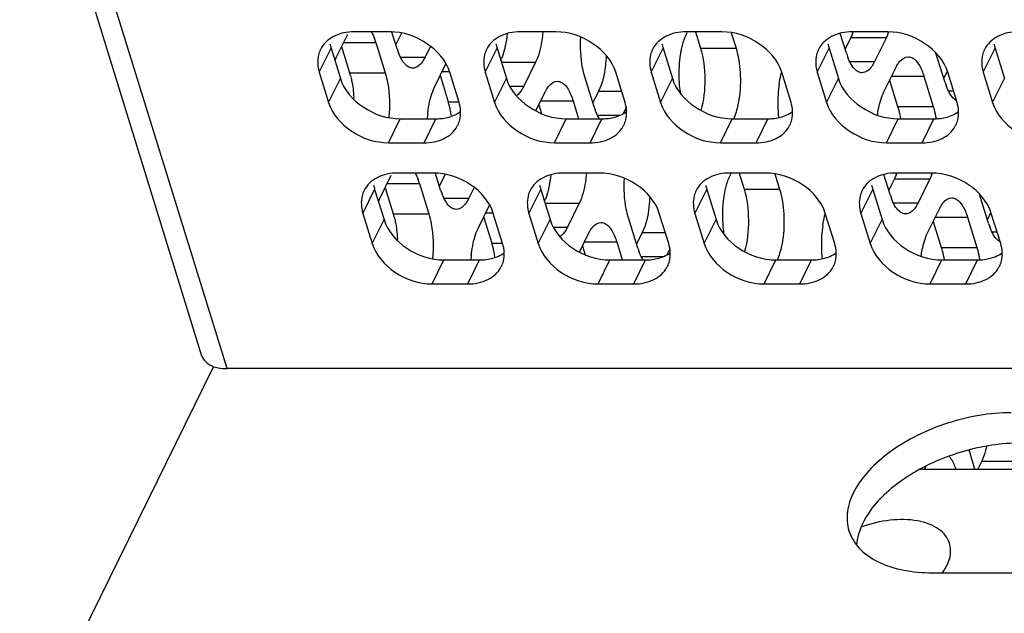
# Model space of a CAD drawing. Header units: millimetres. Extents: x 0 to 420, y 0 to 297.
# Tile 17 of 180: x 154.3 to 165.78, y 41.64 to 48.56. Entities that reach past the tile are written whole.
import ezdxf

# ---------------------------------------------------------------- set-up
doc = ezdxf.new("R2010")
doc.units = ezdxf.units.MM
doc.header["$LTSCALE"] = 23.1
doc.layers.get('0').update_dxf_attribs({"linetype": 'CONTINUOUS'})
doc.layers.add('ASSI', color=7, linetype='CONTINUOUS')

msp = doc.modelspace()

# ---------------------------------------------------------------- linework, layer by layer
at = {"color": 9, "linetype": 'CONTINUOUS'}
msp.add_line((156.719512, 44.489089), (148.753109, 70.268378), dxfattribs=at)
at = {"color": 7, "linetype": 'CONTINUOUS'}
for p, q in [((156.56077, 44.514627), (154.373886, 40.058224)), ((194.97578, 44.489089), (156.719512, 44.489089))]:
    msp.add_line(p, q, dxfattribs=at)
msp.add_open_spline([(156.426771, 44.636185), (156.437366, 44.601769), (156.492922, 44.534326), (156.571969, 44.507665), (156.615866, 44.498867)], degree=3, knots=[0, 0, 0, 0, 0.445773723, 1, 1, 1, 1], dxfattribs=at)
msp.add_open_spline([(156.615866, 44.498867), (156.649891, 44.492047), (156.68481, 44.489089), (156.719512, 44.489089)], degree=3, dxfattribs=at)
at = {"layer": 'ASSI', "color": 7, "linetype": 'CONTINUOUS'}
for p, q in [((156.426842, 44.635953), (148.460439, 70.415241)), ((158.699372, 48.217234), (158.636667, 48.420148)), ((157.987639, 48.107312), (158.124908, 48.387037)), ((158.615341, 48.413557), (158.200863, 48.413557)), ((158.750428, 48.399928), (158.684458, 48.265495)), ((160.549569, 48.413557), (160.135091, 48.413557)), ((162.483797, 48.413557), (162.069319, 48.413557)), ((162.075009, 48.393876), (162.081688, 48.407488)), ((162.17644, 48.413557), (162.234995, 48.224074)), ((162.593797, 48.40424), (162.649472, 48.224074)), ((163.935668, 48.164192), (163.863901, 48.396432)), ((163.986725, 48.346887), (163.920755, 48.212454)), ((164.418025, 48.413557), (164.003547, 48.413557)), ((164.401202, 48.346887), (164.263933, 48.067162)), ((157.930735, 48.223286), (158.039665, 47.870789)), ((158.053609, 48.241745), (158.147625, 47.937509)), ((158.453173, 48.290006), (158.562103, 47.937509)), ((159.089323, 48.245907), (159.027637, 48.120204)), ((159.864963, 48.223286), (159.973893, 47.870789)), ((161.799191, 48.223286), (161.908121, 47.870789)), ((163.733419, 48.223286), (163.842349, 47.870789)), ((165.667648, 48.223286), (165.776577, 47.870789)), ((165.084596, 47.824587), (164.975666, 48.177084)), ((159.136566, 47.767707), (159.273835, 48.047431)), ((160.313833, 48.060323), (160.176564, 47.780598)), ((164.372863, 47.714665), (164.510132, 47.99439)), ((157.793466, 47.943561), (157.902396, 47.591064)), ((159.2005, 47.908729), (159.296553, 47.597904)), ((159.422147, 47.591064), (159.313217, 47.943561)), ((159.727694, 47.943561), (159.836624, 47.591064)), ((160.997226, 47.538023), (160.888296, 47.89052)), ((161.356375, 47.591064), (161.247445, 47.943561)), ((161.661923, 47.943561), (161.770852, 47.591064)), ((163.290603, 47.591064), (163.181673, 47.943561)), ((163.596151, 47.943561), (163.70508, 47.591064)), ((164.438833, 47.849098), (164.532849, 47.544862)), ((164.838397, 47.89736), (164.947327, 47.544862)), ((165.106618, 47.948117), (165.069682, 47.872848)), ((165.224831, 47.591064), (165.115901, 47.943561)), ((165.530379, 47.943561), (165.639309, 47.591064)), ((160.316809, 47.491915), (160.422763, 47.707825)), ((161.048282, 47.720717), (160.982312, 47.586284)), ((160.351464, 47.562534), (160.382758, 47.461267)), ((160.751027, 47.610795), (160.815923, 47.400792)), ((161.369741, 47.531164), (161.334646, 47.459648)), ((158.737541, 47.400792), (159.152019, 47.400792)), ((160.67177, 47.400792), (161.086247, 47.400792)), ((162.605998, 47.400792), (163.020475, 47.400792)), ((164.540226, 47.400792), (164.954703, 47.400792)), ((158.600273, 47.121068), (159.01475, 47.121068)), ((160.534501, 47.121068), (160.948978, 47.121068)), ((162.468729, 47.121068), (162.883206, 47.121068)), ((164.402957, 47.121068), (164.817434, 47.121068)), ((158.495979, 46.462326), (158.633247, 46.74205)), ((159.12368, 46.768571), (158.709202, 46.768571)), ((159.207711, 46.572247), (159.145006, 46.775161)), ((159.258767, 46.754942), (159.192797, 46.620509)), ((161.057908, 46.768571), (160.643431, 46.768571)), ((162.992136, 46.768571), (162.577659, 46.768571)), ((162.583348, 46.74889), (162.590027, 46.762501)), ((162.684779, 46.768571), (162.743334, 46.579087)), ((163.102136, 46.759253), (163.157812, 46.579087)), ((164.444008, 46.519206), (164.37224, 46.751446)), ((164.495064, 46.7019), (164.429094, 46.567467)), ((164.926364, 46.768571), (164.511887, 46.768571)), ((164.909541, 46.7019), (164.772273, 46.422176)), ((158.561949, 46.596759), (158.655965, 46.292523)), ((158.961512, 46.64502), (159.070442, 46.292523)), ((159.597662, 46.60092), (159.535976, 46.475217)), ((158.439074, 46.578299), (158.548004, 46.225802)), ((160.373303, 46.578299), (160.482232, 46.225802)), ((162.307531, 46.578299), (162.416461, 46.225802)), ((164.241759, 46.578299), (164.350689, 46.225802)), ((165.592935, 46.1796), (165.484005, 46.532097)), ((159.644906, 46.12272), (159.782175, 46.402445)), ((160.822172, 46.415336), (160.684903, 46.135612)), ((164.881202, 46.069679), (165.018471, 46.349403)), ((158.301806, 46.298575), (158.410735, 45.946078)), ((159.70884, 46.263743), (159.804892, 45.952917)), ((159.930486, 45.946078), (159.821556, 46.298575)), ((160.236034, 46.298575), (160.344964, 45.946078)), ((161.505565, 45.893036), (161.396636, 46.245533)), ((161.864714, 45.946078), (161.755784, 46.298575)), ((162.170262, 46.298575), (162.279192, 45.946078)), ((163.798942, 45.946078), (163.690012, 46.298575)), ((164.10449, 46.298575), (164.21342, 45.946078)), ((165.346736, 46.252373), (165.455666, 45.899876)), ((165.614957, 46.30313), (165.578021, 46.227862)), ((165.73317, 45.946078), (165.624241, 46.298575)), ((164.947173, 46.204112), (165.041189, 45.899876)), ((160.825148, 45.846928), (160.931102, 46.062839)), ((161.556622, 46.07573), (161.490652, 45.941297)), ((160.859803, 45.917548), (160.891097, 45.816281)), ((161.259367, 45.965809), (161.324263, 45.755806)), ((161.87808, 45.886177), (161.842985, 45.814661)), ((159.245881, 45.755806), (159.660358, 45.755806)), ((161.180109, 45.755806), (161.594586, 45.755806)), ((163.114337, 45.755806), (163.528814, 45.755806)), ((165.048565, 45.755806), (165.463042, 45.755806)), ((159.108612, 45.476081), (159.523089, 45.476081)), ((161.04284, 45.476081), (161.457317, 45.476081)), ((162.977068, 45.476081), (163.391546, 45.476081)), ((164.911296, 45.476081), (165.325774, 45.476081)), ((165.433521, 43.31714), (165.364361, 43.540941)), ((165.511743, 43.411927), (165.465228, 43.31714)), ((164.795455, 43.31714), (166.555658, 43.31714)), ((164.846034, 43.31714), (164.863474, 43.352679)), ((164.941137, 42.109537), (172.208308, 42.109537))]:
    msp.add_line(p, q, dxfattribs=at)
at = {"layer": 'ASSI', "color": 9, "linetype": 'CONTINUOUS'}
for p, q in [((163.986725, 48.346887), (164.401202, 48.346887)), ((157.793466, 47.943561), (157.930735, 48.223286)), ((158.077293, 48.290006), (158.453173, 48.290006)), ((159.727694, 47.943561), (159.864963, 48.223286)), ((161.661923, 47.943561), (161.799191, 48.223286)), ((162.234995, 48.224074), (162.649472, 48.224074)), ((163.596151, 47.943561), (163.733419, 48.223286)), ((165.530379, 47.943561), (165.667648, 48.223286)), ((158.737499, 48.120204), (159.027637, 48.120204)), ((159.915323, 48.060323), (160.313833, 48.060323)), ((163.973796, 48.067162), (164.263933, 48.067162)), ((157.902396, 47.591064), (158.039665, 47.870789)), ((158.147625, 47.937509), (158.562103, 47.937509)), ((159.22622, 47.950401), (159.313217, 47.950401)), ((159.836624, 47.591064), (159.973893, 47.870789)), ((161.770852, 47.591064), (161.908121, 47.870789)), ((163.70508, 47.591064), (163.842349, 47.870789)), ((164.462517, 47.89736), (164.838397, 47.89736)), ((165.639309, 47.591064), (165.776577, 47.870789)), ((160.01255, 47.780598), (160.176564, 47.780598)), ((165.122723, 47.727557), (165.182652, 47.727557)), ((161.048282, 47.720717), (161.316309, 47.720717)), ((159.296553, 47.597904), (159.422147, 47.597904)), ((160.375147, 47.610795), (160.751027, 47.610795)), ((164.532849, 47.544862), (164.947327, 47.544862)), ((158.600273, 47.121068), (158.737541, 47.400792)), ((159.01475, 47.121068), (159.152019, 47.400792)), ((160.534501, 47.121068), (160.67177, 47.400792)), ((160.948978, 47.121068), (161.086247, 47.400792)), ((161.035353, 47.440993), (161.297037, 47.440993)), ((162.468729, 47.121068), (162.605998, 47.400792)), ((162.883206, 47.121068), (163.020475, 47.400792)), ((164.402957, 47.121068), (164.540226, 47.400792)), ((164.817434, 47.121068), (164.954703, 47.400792)), ((164.495064, 46.7019), (164.909541, 46.7019)), ((158.585632, 46.64502), (158.961512, 46.64502)), ((162.743334, 46.579087), (163.157812, 46.579087)), ((158.301806, 46.298575), (158.439074, 46.578299)), ((159.245838, 46.475217), (159.535976, 46.475217)), ((160.236034, 46.298575), (160.373303, 46.578299)), ((162.170262, 46.298575), (162.307531, 46.578299)), ((164.10449, 46.298575), (164.241759, 46.578299)), ((160.423662, 46.415336), (160.822172, 46.415336)), ((164.482135, 46.422176), (164.772273, 46.422176)), ((158.655965, 46.292523), (159.070442, 46.292523)), ((159.734559, 46.305414), (159.821556, 46.305414)), ((164.970856, 46.252373), (165.346736, 46.252373)), ((158.410735, 45.946078), (158.548004, 46.225802)), ((160.344964, 45.946078), (160.482232, 46.225802)), ((160.520889, 46.135612), (160.684903, 46.135612)), ((162.279192, 45.946078), (162.416461, 46.225802)), ((164.21342, 45.946078), (164.350689, 46.225802)), ((161.556622, 46.07573), (161.824648, 46.07573)), ((165.631062, 46.08257), (165.690991, 46.08257)), ((159.804892, 45.952917), (159.930486, 45.952917)), ((160.883486, 45.965809), (161.259367, 45.965809)), ((165.041189, 45.899876), (165.455666, 45.899876)), ((161.543693, 45.796006), (161.805376, 45.796006)), ((159.108612, 45.476081), (159.245881, 45.755806)), ((159.523089, 45.476081), (159.660358, 45.755806)), ((161.04284, 45.476081), (161.180109, 45.755806)), ((161.457317, 45.476081), (161.594586, 45.755806)), ((162.977068, 45.476081), (163.114337, 45.755806)), ((163.391546, 45.476081), (163.528814, 45.755806)), ((164.911296, 45.476081), (165.048565, 45.755806)), ((165.325774, 45.476081), (165.463042, 45.755806)), ((165.511743, 43.411927), (165.92622, 43.411927))]:
    msp.add_line(p, q, dxfattribs=at)
at = {"layer": 'ASSI', "color": 7, "linetype": 'CONTINUOUS'}
for centre, radius, start, end in [((157.7257, 48.06605), 0.761166, 17.1112833, 20.923448), ((163.347465, 48.649085), 0.707351, 338.4492285, 340.4987014), ((163.762715, 48.64879), 0.706524, 338.4484532, 340.4585899), ((158.344562, 48.351518), 0.433239, 190.4027259, 197.2166786), ((159.426844, 48.44119), 0.761166, 197.1112833, 200.923448), ((160.27879, 48.351518), 0.433239, 190.4027259, 197.2166786), ((162.213018, 48.351518), 0.433239, 190.4027259, 197.2166786), ((164.147246, 48.351518), 0.433239, 190.4027259, 197.2166786), ((166.081474, 48.351518), 0.433239, 190.4027259, 197.2166786), ((158.486108, 47.863244), 0.555014, 153.9119912, 157.0404484), ((159.337766, 48.331812), 0.623831, 336.2938471, 338.4521039), ((164.663141, 48.388149), 0.761166, 197.1112833, 200.923448), ((157.290352, 47.673023), 0.897146, 14.8902639, 17.1460739), ((164.529042, 47.594416), 1.393141, 171.3223829, 176.3044086), ((165.812068, 48.048543), 0.761166, 197.1112833, 200.923448), ((156.688552, 47.565523), 1.509683, 2.3072866, 3.2957584), ((164.639683, 47.584199), 1.504213, 176.18769, 186.4933464), ((158.409945, 47.324878), 0.927694, 13.7746992, 17.1159495), ((158.240957, 47.283038), 1.101784, 10.8907912, 13.7954917), ((161.724699, 47.761979), 0.761166, 197.1112833, 200.923448), ((160.492445, 47.30345), 1.444091, 173.8275331, 176.1332911), ((158.101093, 47.255893), 1.244258, 8.0526092, 10.9013607), ((159.129275, 47.463613), 0.310655, 331.3795593, 333.8282087), ((161.063503, 47.463613), 0.310655, 331.3795593, 333.8282087), ((162.997732, 47.463613), 0.310655, 331.3795593, 333.8282087), ((164.93196, 47.463613), 0.310655, 331.3795593, 333.8282087), ((163.855804, 47.004098), 0.707351, 338.4492285, 340.4987014), ((164.271054, 47.003803), 0.706524, 338.4484532, 340.4585899), ((158.852901, 46.706532), 0.433239, 190.4027259, 197.2166786), ((158.23404, 46.421063), 0.761166, 17.1112833, 20.923448), ((160.787129, 46.706532), 0.433239, 190.4027259, 197.2166786), ((162.721357, 46.706532), 0.433239, 190.4027259, 197.2166786), ((164.655585, 46.706532), 0.433239, 190.4027259, 197.2166786), ((159.935184, 46.796204), 0.761166, 197.1112833, 200.923448), ((165.17148, 46.743163), 0.761166, 197.1112833, 200.923448), ((158.994448, 46.218257), 0.555014, 153.9119912, 157.0404484), ((159.846105, 46.686826), 0.623831, 336.2938471, 338.4521039), ((157.798691, 46.028036), 0.897146, 14.8902639, 17.1460739), ((165.037381, 45.949429), 1.393141, 171.3223829, 176.3044086), ((166.320408, 46.403557), 0.761166, 197.1112833, 200.923448), ((157.196892, 45.920536), 1.509683, 2.3072866, 3.2957584), ((165.148022, 45.939212), 1.504213, 176.18769, 186.4933464), ((158.918285, 45.679891), 0.927694, 13.7746992, 17.1159495), ((158.749297, 45.638051), 1.101784, 10.8907912, 13.7954917), ((162.233038, 46.116993), 0.761166, 197.1112833, 200.923448), ((161.000784, 45.658464), 1.444091, 173.8275331, 176.1332911), ((158.609432, 45.610907), 1.244258, 8.0526092, 10.9013607), ((159.637615, 45.818626), 0.310655, 331.3795593, 333.8282087), ((161.571843, 45.818626), 0.310655, 331.3795593, 333.8282087), ((163.506071, 45.818626), 0.310655, 331.3795593, 333.8282087), ((165.440299, 45.818626), 0.310655, 331.3795593, 333.8282087)]:
    msp.add_arc(centre, radius, start, end, dxfattribs=at)
for points, knots in [([(158.200863, 48.413557), (158.11831, 48.413557), (157.960146, 48.385712), (157.839004, 48.272069), (157.807532, 48.208031)], [0, 0, 0, 0, 0.536386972, 1, 1, 1, 1]), ([(159.313217, 47.943561), (159.271412, 48.078843), (159.061045, 48.317015), (158.766889, 48.413557), (158.615341, 48.413557)], [0, 0, 0, 0, 0.483020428, 1, 1, 1, 1]), ([(160.135091, 48.413557), (160.052538, 48.413557), (159.894374, 48.385712), (159.773232, 48.272069), (159.74176, 48.208031)], [0, 0, 0, 0, 0.536386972, 1, 1, 1, 1]), ([(160.39776, 48.413419), (160.395146, 48.379567), (160.381423, 48.259261), (160.352321, 48.138753), (160.313833, 48.060323)], [0, 0, 0, 0, 0.279862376, 1, 1, 1, 1]), ([(161.247445, 47.943561), (161.20564, 48.078843), (160.995273, 48.317015), (160.701117, 48.413557), (160.549569, 48.413557)], [0, 0, 0, 0, 0.483020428, 1, 1, 1, 1]), ([(160.888296, 47.89052), (160.877814, 47.924442), (160.841287, 48.075569), (160.833293, 48.232894), (160.840263, 48.35244)], [0, 0, 0, 0, 0.228689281, 1, 1, 1, 1]), ([(162.069319, 48.413557), (161.986766, 48.413557), (161.828602, 48.385712), (161.70746, 48.272069), (161.675988, 48.208031)], [0, 0, 0, 0, 0.536386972, 1, 1, 1, 1]), ([(162.013163, 48.201751), (162.016848, 48.219862), (162.031912, 48.285487), (162.053471, 48.349988), (162.075009, 48.393876)], [0, 0, 0, 0, 0.274333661, 1, 1, 1, 1]), ([(163.181673, 47.943561), (163.139868, 48.078843), (162.929501, 48.317015), (162.635345, 48.413557), (162.483797, 48.413557)], [0, 0, 0, 0, 0.483020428, 1, 1, 1, 1]), ([(164.003547, 48.413557), (163.920994, 48.413557), (163.76283, 48.385712), (163.641688, 48.272069), (163.610216, 48.208031)], [0, 0, 0, 0, 0.536386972, 1, 1, 1, 1]), ([(165.115901, 47.943561), (165.074096, 48.078843), (164.863729, 48.317015), (164.569573, 48.413557), (164.418025, 48.413557)], [0, 0, 0, 0, 0.483020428, 1, 1, 1, 1]), ([(165.937776, 48.413557), (165.855222, 48.413557), (165.697058, 48.385712), (165.575916, 48.272069), (165.544445, 48.208031)], [0, 0, 0, 0, 0.536386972, 1, 1, 1, 1]), ([(157.807532, 48.208031), (157.79801, 48.188656), (157.766692, 48.104165), (157.773402, 48.008491), (157.793466, 47.943561)], [0, 0, 0, 0, 0.241085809, 1, 1, 1, 1]), ([(159.74176, 48.208031), (159.732238, 48.188656), (159.70092, 48.104165), (159.70763, 48.008491), (159.727694, 47.943561)], [0, 0, 0, 0, 0.241085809, 1, 1, 1, 1]), ([(159.961201, 48.252448), (159.958439, 48.238874), (159.947143, 48.188133), (159.932019, 48.138159), (159.917997, 48.102692)], [0, 0, 0, 0, 0.266444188, 1, 1, 1, 1]), ([(161.675988, 48.208031), (161.666466, 48.188656), (161.635148, 48.104165), (161.641858, 48.008491), (161.661923, 47.943561)], [0, 0, 0, 0, 0.241085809, 1, 1, 1, 1]), ([(162.234995, 48.224074), (162.270852, 48.108041), (162.298574, 47.86187), (162.274328, 47.61562), (162.240715, 47.497462)], [0, 0, 0, 0, 0.49713504, 1, 1, 1, 1]), ([(162.649472, 48.224074), (162.677906, 48.132063), (162.707208, 47.932864), (162.699414, 47.732489), (162.683775, 47.630777)], [0, 0, 0, 0, 0.483425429, 1, 1, 1, 1]), ([(163.610216, 48.208031), (163.600694, 48.188656), (163.569376, 48.104165), (163.576086, 48.008491), (163.596151, 47.943561)], [0, 0, 0, 0, 0.241085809, 1, 1, 1, 1]), ([(165.544445, 48.208031), (165.534922, 48.188656), (165.503604, 48.104165), (165.510314, 48.008491), (165.530379, 47.943561)], [0, 0, 0, 0, 0.241085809, 1, 1, 1, 1]), ([(158.8825, 47.990209), (158.866657, 47.990207), (158.820943, 48.003266), (158.760364, 48.068617), (158.730256, 48.131861), (158.715871, 48.169363)], [0, 0, 0, 0, 0.185015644, 0.530922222, 1, 1, 1, 1]), ([(159.027637, 48.120204), (159.018184, 48.100942), (158.987021, 48.044368), (158.927497, 47.990212), (158.8825, 47.990209)], [0, 0, 0, 0, 0.322876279, 1, 1, 1, 1]), ([(161.135848, 48.140035), (161.134523, 48.099954), (161.123895, 47.957435), (161.093735, 47.813339), (161.048282, 47.720717)], [0, 0, 0, 0, 0.279902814, 1, 1, 1, 1]), ([(162.004655, 47.692624), (161.999512, 47.72419), (161.983434, 47.854258), (161.984497, 47.986441), (161.995168, 48.084891)], [0, 0, 0, 0, 0.244122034, 1, 1, 1, 1]), ([(164.079776, 47.945563), (164.066896, 47.951141), (164.006309, 47.992609), (163.972982, 48.062059), (163.952168, 48.116321)], [0, 0, 0, 0, 0.194531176, 1, 1, 1, 1]), ([(164.530436, 48.031382), (164.539081, 48.045417), (164.568542, 48.08831), (164.618771, 48.124382), (164.655269, 48.124385)], [0, 0, 0, 0, 0.311130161, 1, 1, 1, 1]), ([(164.655269, 48.124385), (164.673367, 48.124386), (164.726882, 48.106535), (164.792738, 48.022431), (164.82395, 47.944108), (164.838397, 47.89736)], [0, 0, 0, 0, 0.176817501, 0.521964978, 1, 1, 1, 1]), ([(164.263933, 48.067162), (164.254481, 48.0479), (164.223318, 47.991326), (164.163794, 47.93717), (164.118797, 47.937167)], [0, 0, 0, 0, 0.322876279, 1, 1, 1, 1]), ([(158.039665, 47.870789), (158.08147, 47.735507), (158.291837, 47.497335), (158.585993, 47.400792), (158.737541, 47.400792)], [0, 0, 0, 0, 0.483020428, 1, 1, 1, 1]), ([(158.157372, 47.903561), (158.162501, 47.884306), (158.181786, 47.801691), (158.192008, 47.717083), (158.195738, 47.652314)], [0, 0, 0, 0, 0.234976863, 1, 1, 1, 1]), ([(158.562103, 47.937509), (158.574001, 47.899008), (158.613959, 47.727597), (158.618834, 47.548752), (158.605255, 47.41402)], [0, 0, 0, 0, 0.229341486, 1, 1, 1, 1]), ([(159.973893, 47.870789), (160.015698, 47.735507), (160.226065, 47.497335), (160.520221, 47.400792), (160.67177, 47.400792)], [0, 0, 0, 0, 0.483020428, 1, 1, 1, 1]), ([(161.908121, 47.870789), (161.949926, 47.735507), (162.160293, 47.497335), (162.454449, 47.400792), (162.605998, 47.400792)], [0, 0, 0, 0, 0.483020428, 1, 1, 1, 1]), ([(163.151848, 47.804605), (163.157303, 47.84008), (163.166387, 47.886435), (163.178682, 47.93195), (163.18182, 47.942751)], [0, 0, 0, 0, 0.761389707, 1, 1, 1, 1]), ([(163.842349, 47.870789), (163.884154, 47.735507), (164.094522, 47.497335), (164.388677, 47.400792), (164.540226, 47.400792)], [0, 0, 0, 0, 0.483020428, 1, 1, 1, 1]), ([(159.087117, 47.62945), (159.090432, 47.642269), (159.103675, 47.689419), (159.120818, 47.735615), (159.136566, 47.767707)], [0, 0, 0, 0, 0.270275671, 1, 1, 1, 1]), ([(160.176564, 47.780598), (160.170498, 47.768237), (160.148058, 47.726961), (160.11765, 47.688164), (160.089796, 47.669682)], [0, 0, 0, 0, 0.291739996, 1, 1, 1, 1]), ([(160.443066, 47.744818), (160.451711, 47.758853), (160.481173, 47.801746), (160.531402, 47.837818), (160.567899, 47.837821)], [0, 0, 0, 0, 0.311130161, 1, 1, 1, 1]), ([(160.567899, 47.837821), (160.585998, 47.837822), (160.639513, 47.819971), (160.705368, 47.735867), (160.736581, 47.657544), (160.751027, 47.610795)], [0, 0, 0, 0, 0.176817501, 0.521964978, 1, 1, 1, 1]), ([(159.056725, 47.458721), (159.058348, 47.473697), (159.065518, 47.53108), (159.07641, 47.588044), (159.087117, 47.62945)], [0, 0, 0, 0, 0.260461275, 1, 1, 1, 1]), ([(162.683775, 47.630777), (162.680365, 47.608599), (162.665797, 47.528235), (162.642787, 47.448872), (162.61821, 47.394913)], [0, 0, 0, 0, 0.274537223, 1, 1, 1, 1]), ([(164.297676, 47.443669), (164.30122, 47.469551), (164.316774, 47.56208), (164.342987, 47.653785), (164.372863, 47.714665)], [0, 0, 0, 0, 0.278083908, 1, 1, 1, 1]), ([(165.218321, 47.611074), (165.210891, 47.615185), (165.178237, 47.637869), (165.154138, 47.670826), (165.138435, 47.697604)], [0, 0, 0, 0, 0.214793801, 1, 1, 1, 1]), ([(157.902396, 47.591064), (157.944201, 47.455783), (158.154568, 47.217611), (158.448724, 47.121068), (158.600273, 47.121068)], [0, 0, 0, 0, 0.483020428, 1, 1, 1, 1]), ([(159.408081, 47.326594), (159.417603, 47.345969), (159.448921, 47.43046), (159.442212, 47.526135), (159.422147, 47.591064)], [0, 0, 0, 0, 0.241085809, 1, 1, 1, 1]), ([(159.836624, 47.591064), (159.878429, 47.455783), (160.088797, 47.217611), (160.382952, 47.121068), (160.534501, 47.121068)], [0, 0, 0, 0, 0.483020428, 1, 1, 1, 1]), ([(161.342309, 47.326594), (161.351831, 47.345969), (161.383149, 47.43046), (161.37644, 47.526135), (161.356375, 47.591064)], [0, 0, 0, 0, 0.241085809, 1, 1, 1, 1]), ([(161.770852, 47.591064), (161.812658, 47.455783), (162.023025, 47.217611), (162.31718, 47.121068), (162.468729, 47.121068)], [0, 0, 0, 0, 0.483020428, 1, 1, 1, 1]), ([(163.276537, 47.326594), (163.286059, 47.345969), (163.317378, 47.43046), (163.310668, 47.526135), (163.290603, 47.591064)], [0, 0, 0, 0, 0.241085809, 1, 1, 1, 1]), ([(163.70508, 47.591064), (163.746886, 47.455783), (163.957253, 47.217611), (164.251408, 47.121068), (164.402957, 47.121068)], [0, 0, 0, 0, 0.483020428, 1, 1, 1, 1]), ([(164.532849, 47.544862), (164.536287, 47.533739), (164.549825, 47.486438), (164.559779, 47.438144), (164.565755, 47.401073)], [0, 0, 0, 0, 0.236668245, 1, 1, 1, 1]), ([(164.947327, 47.544862), (164.950736, 47.533829), (164.964169, 47.486927), (164.974073, 47.439047), (164.980035, 47.402297)], [0, 0, 0, 0, 0.236744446, 1, 1, 1, 1]), ([(165.210765, 47.326594), (165.220287, 47.345969), (165.251606, 47.43046), (165.244896, 47.526135), (165.224831, 47.591064)], [0, 0, 0, 0, 0.241085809, 1, 1, 1, 1]), ([(165.639309, 47.591064), (165.681114, 47.455783), (165.891481, 47.217611), (166.185636, 47.121068), (166.337185, 47.121068)], [0, 0, 0, 0, 0.483020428, 1, 1, 1, 1]), ([(159.152019, 47.400792), (159.170968, 47.400792), (159.243104, 47.403975), (159.315095, 47.420368), (159.36407, 47.44135)], [0, 0, 0, 0, 0.262348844, 1, 1, 1, 1]), ([(161.057692, 47.400152), (161.053575, 47.406667), (161.03662, 47.435486), (161.022934, 47.466144), (161.013726, 47.490152)], [0, 0, 0, 0, 0.230616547, 1, 1, 1, 1]), ([(161.086247, 47.400792), (161.105196, 47.400792), (161.177333, 47.403975), (161.249323, 47.420368), (161.298298, 47.44135)], [0, 0, 0, 0, 0.262348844, 1, 1, 1, 1]), ([(163.020475, 47.400792), (163.039424, 47.400792), (163.111561, 47.403975), (163.183552, 47.420368), (163.232526, 47.44135)], [0, 0, 0, 0, 0.262348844, 1, 1, 1, 1]), ([(164.954703, 47.400792), (164.973652, 47.400792), (165.045789, 47.403975), (165.11778, 47.420368), (165.166754, 47.44135)], [0, 0, 0, 0, 0.262348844, 1, 1, 1, 1]), ([(159.01475, 47.121068), (159.09495, 47.121068), (159.248335, 47.14746), (159.368688, 47.253812), (159.401972, 47.314807)], [0, 0, 0, 0, 0.535791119, 1, 1, 1, 1]), ([(160.948978, 47.121068), (161.029178, 47.121068), (161.182563, 47.14746), (161.302916, 47.253812), (161.336201, 47.314807)], [0, 0, 0, 0, 0.535791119, 1, 1, 1, 1]), ([(162.883206, 47.121068), (162.963406, 47.121068), (163.116791, 47.14746), (163.237144, 47.253812), (163.270429, 47.314807)], [0, 0, 0, 0, 0.535791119, 1, 1, 1, 1]), ([(164.817434, 47.121068), (164.897635, 47.121068), (165.051019, 47.14746), (165.171372, 47.253812), (165.204657, 47.314807)], [0, 0, 0, 0, 0.535791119, 1, 1, 1, 1]), ([(158.709202, 46.768571), (158.626649, 46.768571), (158.468485, 46.740725), (158.347343, 46.627082), (158.315871, 46.563045)], [0, 0, 0, 0, 0.536386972, 1, 1, 1, 1]), ([(159.821556, 46.298575), (159.779751, 46.433856), (159.569384, 46.672028), (159.275228, 46.768571), (159.12368, 46.768571)], [0, 0, 0, 0, 0.483020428, 1, 1, 1, 1]), ([(160.643431, 46.768571), (160.560877, 46.768571), (160.402713, 46.740725), (160.281571, 46.627082), (160.2501, 46.563045)], [0, 0, 0, 0, 0.536386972, 1, 1, 1, 1]), ([(160.906099, 46.768432), (160.903486, 46.734581), (160.889762, 46.614274), (160.86066, 46.493767), (160.822172, 46.415336)], [0, 0, 0, 0, 0.279862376, 1, 1, 1, 1]), ([(161.755784, 46.298575), (161.713979, 46.433856), (161.503612, 46.672028), (161.209457, 46.768571), (161.057908, 46.768571)], [0, 0, 0, 0, 0.483020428, 1, 1, 1, 1]), ([(161.396636, 46.245533), (161.386153, 46.279455), (161.349626, 46.430582), (161.341632, 46.587908), (161.348602, 46.707454)], [0, 0, 0, 0, 0.228689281, 1, 1, 1, 1]), ([(162.577659, 46.768571), (162.495105, 46.768571), (162.336941, 46.740725), (162.215799, 46.627082), (162.184328, 46.563045)], [0, 0, 0, 0, 0.536386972, 1, 1, 1, 1]), ([(162.521502, 46.556764), (162.525187, 46.574875), (162.540251, 46.6405), (162.561811, 46.705001), (162.583348, 46.74889)], [0, 0, 0, 0, 0.274333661, 1, 1, 1, 1]), ([(163.690012, 46.298575), (163.648207, 46.433856), (163.43784, 46.672028), (163.143685, 46.768571), (162.992136, 46.768571)], [0, 0, 0, 0, 0.483020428, 1, 1, 1, 1]), ([(164.511887, 46.768571), (164.429333, 46.768571), (164.271169, 46.740725), (164.150027, 46.627082), (164.118556, 46.563045)], [0, 0, 0, 0, 0.536386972, 1, 1, 1, 1]), ([(165.624241, 46.298575), (165.582435, 46.433856), (165.372068, 46.672028), (165.077913, 46.768571), (164.926364, 46.768571)], [0, 0, 0, 0, 0.483020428, 1, 1, 1, 1]), ([(160.46954, 46.607462), (160.466779, 46.593887), (160.455482, 46.543146), (160.440358, 46.493172), (160.426336, 46.457706)], [0, 0, 0, 0, 0.266444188, 1, 1, 1, 1]), ([(162.743334, 46.579087), (162.779191, 46.463054), (162.806913, 46.216884), (162.782667, 45.970634), (162.749054, 45.852475)], [0, 0, 0, 0, 0.49713504, 1, 1, 1, 1]), ([(163.157812, 46.579087), (163.186245, 46.487076), (163.215547, 46.287877), (163.207754, 46.087503), (163.192114, 45.98579)], [0, 0, 0, 0, 0.483425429, 1, 1, 1, 1]), ([(158.315871, 46.563045), (158.306349, 46.54367), (158.275031, 46.459179), (158.281741, 46.363504), (158.301806, 46.298575)], [0, 0, 0, 0, 0.241085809, 1, 1, 1, 1]), ([(159.390839, 46.345222), (159.374997, 46.345221), (159.329282, 46.358279), (159.268703, 46.423631), (159.238595, 46.486874), (159.224211, 46.524376)], [0, 0, 0, 0, 0.185015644, 0.530922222, 1, 1, 1, 1]), ([(159.535976, 46.475217), (159.526524, 46.455955), (159.495361, 46.399381), (159.435837, 46.345225), (159.390839, 46.345222)], [0, 0, 0, 0, 0.322876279, 1, 1, 1, 1]), ([(160.2501, 46.563045), (160.240577, 46.54367), (160.209259, 46.459179), (160.215969, 46.363504), (160.236034, 46.298575)], [0, 0, 0, 0, 0.241085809, 1, 1, 1, 1]), ([(161.644188, 46.495049), (161.642862, 46.454967), (161.632234, 46.312449), (161.602074, 46.168352), (161.556622, 46.07573)], [0, 0, 0, 0, 0.279902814, 1, 1, 1, 1]), ([(162.184328, 46.563045), (162.174806, 46.54367), (162.143487, 46.459179), (162.150197, 46.363504), (162.170262, 46.298575)], [0, 0, 0, 0, 0.241085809, 1, 1, 1, 1]), ([(164.118556, 46.563045), (164.109034, 46.54367), (164.077715, 46.459179), (164.084425, 46.363504), (164.10449, 46.298575)], [0, 0, 0, 0, 0.241085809, 1, 1, 1, 1]), ([(164.588116, 46.300577), (164.575235, 46.306154), (164.514648, 46.347622), (164.481321, 46.417072), (164.460507, 46.471335)], [0, 0, 0, 0, 0.194531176, 1, 1, 1, 1]), ([(165.038775, 46.386396), (165.04742, 46.400431), (165.076881, 46.443324), (165.12711, 46.479396), (165.163608, 46.479398)], [0, 0, 0, 0, 0.311130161, 1, 1, 1, 1]), ([(165.163608, 46.479398), (165.181706, 46.4794), (165.235221, 46.461549), (165.301077, 46.377445), (165.33229, 46.299122), (165.346736, 46.252373)], [0, 0, 0, 0, 0.176817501, 0.521964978, 1, 1, 1, 1]), ([(162.512994, 46.047638), (162.507851, 46.079204), (162.491773, 46.209271), (162.492837, 46.341454), (162.503507, 46.439905)], [0, 0, 0, 0, 0.244122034, 1, 1, 1, 1]), ([(164.772273, 46.422176), (164.76282, 46.402914), (164.731657, 46.34634), (164.672133, 46.292184), (164.627136, 46.292181)], [0, 0, 0, 0, 0.322876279, 1, 1, 1, 1]), ([(158.665711, 46.258575), (158.67084, 46.23932), (158.690125, 46.156704), (158.700347, 46.072096), (158.704078, 46.007328)], [0, 0, 0, 0, 0.234976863, 1, 1, 1, 1]), ([(159.070442, 46.292523), (159.08234, 46.254021), (159.122298, 46.082611), (159.127173, 45.903765), (159.113595, 45.769034)], [0, 0, 0, 0, 0.229341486, 1, 1, 1, 1]), ([(163.660188, 46.159619), (163.665642, 46.195093), (163.674726, 46.241448), (163.687021, 46.286963), (163.690159, 46.297764)], [0, 0, 0, 0, 0.761389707, 1, 1, 1, 1]), ([(158.548004, 46.225802), (158.589809, 46.09052), (158.800177, 45.852349), (159.094332, 45.755806), (159.245881, 45.755806)], [0, 0, 0, 0, 0.483020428, 1, 1, 1, 1]), ([(159.595456, 45.984464), (159.598771, 45.997283), (159.612014, 46.044433), (159.629157, 46.090628), (159.644906, 46.12272)], [0, 0, 0, 0, 0.270275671, 1, 1, 1, 1]), ([(160.482232, 46.225802), (160.524038, 46.09052), (160.734405, 45.852349), (161.02856, 45.755806), (161.180109, 45.755806)], [0, 0, 0, 0, 0.483020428, 1, 1, 1, 1]), ([(160.684903, 46.135612), (160.678837, 46.12325), (160.656398, 46.081975), (160.625989, 46.043178), (160.598135, 46.024696)], [0, 0, 0, 0, 0.291739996, 1, 1, 1, 1]), ([(160.951405, 46.099832), (160.960051, 46.113867), (160.989512, 46.15676), (161.039741, 46.192831), (161.076238, 46.192834)], [0, 0, 0, 0, 0.311130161, 1, 1, 1, 1]), ([(161.076238, 46.192834), (161.094337, 46.192835), (161.147852, 46.174985), (161.213707, 46.090881), (161.24492, 46.012558), (161.259367, 45.965809)], [0, 0, 0, 0, 0.176817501, 0.521964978, 1, 1, 1, 1]), ([(162.416461, 46.225802), (162.458266, 46.09052), (162.668633, 45.852349), (162.962788, 45.755806), (163.114337, 45.755806)], [0, 0, 0, 0, 0.483020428, 1, 1, 1, 1]), ([(164.350689, 46.225802), (164.392494, 46.09052), (164.602861, 45.852349), (164.897016, 45.755806), (165.048565, 45.755806)], [0, 0, 0, 0, 0.483020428, 1, 1, 1, 1]), ([(164.806016, 45.798683), (164.809559, 45.824564), (164.825113, 45.917094), (164.851327, 46.008798), (164.881202, 46.069679)], [0, 0, 0, 0, 0.278083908, 1, 1, 1, 1]), ([(165.726661, 45.966088), (165.71923, 45.970198), (165.686576, 45.992882), (165.662478, 46.02584), (165.646774, 46.052618)], [0, 0, 0, 0, 0.214793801, 1, 1, 1, 1]), ([(158.410735, 45.946078), (158.452541, 45.810796), (158.662908, 45.572624), (158.957063, 45.476081), (159.108612, 45.476081)], [0, 0, 0, 0, 0.483020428, 1, 1, 1, 1]), ([(159.565065, 45.813735), (159.566688, 45.82871), (159.573858, 45.886093), (159.584749, 45.943057), (159.595456, 45.984464)], [0, 0, 0, 0, 0.260461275, 1, 1, 1, 1]), ([(159.91642, 45.681607), (159.925942, 45.700983), (159.957261, 45.785473), (159.950551, 45.881148), (159.930486, 45.946078)], [0, 0, 0, 0, 0.241085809, 1, 1, 1, 1]), ([(160.344964, 45.946078), (160.386769, 45.810796), (160.597136, 45.572624), (160.891291, 45.476081), (161.04284, 45.476081)], [0, 0, 0, 0, 0.483020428, 1, 1, 1, 1]), ([(161.850648, 45.681607), (161.860171, 45.700983), (161.891489, 45.785473), (161.884779, 45.881148), (161.864714, 45.946078)], [0, 0, 0, 0, 0.241085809, 1, 1, 1, 1]), ([(162.279192, 45.946078), (162.320997, 45.810796), (162.531364, 45.572624), (162.82552, 45.476081), (162.977068, 45.476081)], [0, 0, 0, 0, 0.483020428, 1, 1, 1, 1]), ([(163.192114, 45.98579), (163.188704, 45.963613), (163.174136, 45.883248), (163.151126, 45.803886), (163.12655, 45.749926)], [0, 0, 0, 0, 0.274537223, 1, 1, 1, 1]), ([(163.784876, 45.681607), (163.794399, 45.700983), (163.825717, 45.785473), (163.819007, 45.881148), (163.798942, 45.946078)], [0, 0, 0, 0, 0.241085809, 1, 1, 1, 1]), ([(164.21342, 45.946078), (164.255225, 45.810796), (164.465592, 45.572624), (164.759748, 45.476081), (164.911296, 45.476081)], [0, 0, 0, 0, 0.483020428, 1, 1, 1, 1]), ([(165.041189, 45.899876), (165.044626, 45.888753), (165.058165, 45.841451), (165.068119, 45.793157), (165.074095, 45.756086)], [0, 0, 0, 0, 0.236668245, 1, 1, 1, 1]), ([(165.455666, 45.899876), (165.459076, 45.888843), (165.472509, 45.84194), (165.482413, 45.79406), (165.488374, 45.75731)], [0, 0, 0, 0, 0.236744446, 1, 1, 1, 1]), ([(165.719105, 45.681607), (165.728627, 45.700983), (165.759945, 45.785473), (165.753235, 45.881148), (165.73317, 45.946078)], [0, 0, 0, 0, 0.241085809, 1, 1, 1, 1]), ([(159.660358, 45.755806), (159.679307, 45.755806), (159.751444, 45.758988), (159.823435, 45.775381), (159.872409, 45.796363)], [0, 0, 0, 0, 0.262348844, 1, 1, 1, 1]), ([(161.566032, 45.755165), (161.561914, 45.76168), (161.54496, 45.7905), (161.531274, 45.821158), (161.522065, 45.845165)], [0, 0, 0, 0, 0.230616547, 1, 1, 1, 1]), ([(161.594586, 45.755806), (161.613535, 45.755806), (161.685672, 45.758988), (161.757663, 45.775381), (161.806637, 45.796363)], [0, 0, 0, 0, 0.262348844, 1, 1, 1, 1]), ([(163.528814, 45.755806), (163.547764, 45.755806), (163.6199, 45.758988), (163.691891, 45.775381), (163.740865, 45.796363)], [0, 0, 0, 0, 0.262348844, 1, 1, 1, 1]), ([(165.463042, 45.755806), (165.481992, 45.755806), (165.554128, 45.758988), (165.626119, 45.775381), (165.675093, 45.796363)], [0, 0, 0, 0, 0.262348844, 1, 1, 1, 1]), ([(159.523089, 45.476081), (159.60329, 45.476081), (159.756674, 45.502473), (159.877028, 45.608826), (159.910312, 45.669821)], [0, 0, 0, 0, 0.535791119, 1, 1, 1, 1]), ([(161.457317, 45.476081), (161.537518, 45.476081), (161.690902, 45.502473), (161.811256, 45.608826), (161.84454, 45.669821)], [0, 0, 0, 0, 0.535791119, 1, 1, 1, 1]), ([(163.391546, 45.476081), (163.471746, 45.476081), (163.62513, 45.502473), (163.745484, 45.608826), (163.778768, 45.669821)], [0, 0, 0, 0, 0.535791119, 1, 1, 1, 1]), ([(165.325774, 45.476081), (165.405974, 45.476081), (165.559358, 45.502473), (165.679712, 45.608826), (165.712996, 45.669821)], [0, 0, 0, 0, 0.535791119, 1, 1, 1, 1]), ([(165.856262, 43.974367), (165.605666, 43.974367), (165.225129, 43.90746), (164.760645, 43.719647), (164.449457, 43.534317), (164.198149, 43.317378), (164.021986, 43.080635), (163.933215, 42.835159), (163.943461, 42.670653), (163.965596, 42.599039)], [0, 0, 0, 0, 0.28900058, 0.436359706, 0.576733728, 0.704697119, 0.816906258, 0.913555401, 1, 1, 1, 1]), ([(165.965192, 43.62187), (165.741545, 43.62187), (165.291062, 43.550461), (164.776101, 43.329532), (164.430318, 43.078718), (164.184169, 42.826848), (164.064252, 42.588285), (164.053575, 42.434337)], [0, 0, 0, 0, 0.278653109, 0.560166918, 0.690155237, 0.807728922, 1, 1, 1, 1]), ([(165.569557, 43.58508), (165.565957, 43.568838), (165.551378, 43.509714), (165.531253, 43.451685), (165.511743, 43.411927)], [0, 0, 0, 0, 0.273064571, 1, 1, 1, 1]), ([(165.13299, 43.469437), (165.140704, 43.459882), (165.173355, 43.413197), (165.195468, 43.359944), (165.20948, 43.317651)], [0, 0, 0, 0, 0.216067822, 1, 1, 1, 1]), ([(165.137948, 42.450592), (165.127867, 42.483227), (165.093798, 42.547613), (165.009676, 42.624768), (164.897396, 42.682214), (164.708256, 42.732935), (164.434016, 42.734534), (164.214592, 42.681903), (164.104858, 42.64179)], [0, 0, 0, 0, 0.089270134, 0.185681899, 0.293960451, 0.415795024, 0.694640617, 1, 1, 1, 1]), ([(163.965596, 42.599039), (163.988677, 42.524361), (164.078881, 42.376667), (164.305433, 42.221589), (164.602562, 42.128144), (164.823708, 42.109537), (164.941137, 42.109537)], [0, 0, 0, 0, 0.2022296, 0.430075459, 0.696179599, 1, 1, 1, 1]), ([(165.108548, 42.198242), (165.128537, 42.238975), (165.156532, 42.322535), (165.150015, 42.411529), (165.137948, 42.450592)], [0, 0, 0, 0, 0.526015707, 1, 1, 1, 1]), ([(165.05393, 42.109492), (165.059303, 42.116738), (165.079434, 42.145078), (165.097208, 42.175133), (165.108548, 42.198242)], [0, 0, 0, 0, 0.259506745, 1, 1, 1, 1])]:
    msp.add_open_spline(points, degree=3, knots=knots, dxfattribs=at)
for points in [[(158.401194, 48.413784), (158.415103, 48.389564), (158.426671, 48.363955), (158.436673, 48.337877)], [(159.981541, 48.39277), (159.977232, 48.345704), (159.970623, 48.298762), (159.961201, 48.252448)], [(164.005367, 48.389256), (163.999694, 48.374907), (163.993522, 48.360739), (163.986725, 48.346887)], [(164.419844, 48.389256), (164.414171, 48.374907), (164.408, 48.360739), (164.401202, 48.346887)], [(161.995168, 48.084891), (161.999414, 48.124074), (162.005306, 48.16313), (162.013163, 48.201751)], [(164.510132, 47.99439), (164.516329, 48.007017), (164.523058, 48.019406), (164.530436, 48.031382)], [(164.118797, 47.937167), (164.105492, 47.937166), (164.091985, 47.940276), (164.079776, 47.945563)], [(160.422763, 47.707825), (160.428959, 47.720453), (160.435689, 47.732842), (160.443066, 47.744818)], [(165.138435, 47.697604), (165.123684, 47.722758), (165.111538, 47.74949), (165.101095, 47.776716)], [(159.36407, 47.44135), (159.390959, 47.45287), (159.416874, 47.46718), (159.440623, 47.48426)], [(161.298298, 47.44135), (161.325187, 47.45287), (161.351102, 47.46718), (161.374851, 47.48426)], [(163.232526, 47.44135), (163.259415, 47.45287), (163.28533, 47.46718), (163.309079, 47.48426)], [(165.166754, 47.44135), (165.193643, 47.45287), (165.219558, 47.46718), (165.243307, 47.48426)], [(158.909533, 46.768797), (158.923442, 46.744578), (158.93501, 46.718968), (158.945013, 46.692891)], [(160.48988, 46.747783), (160.485571, 46.700717), (160.478962, 46.653776), (160.46954, 46.607462)], [(164.513706, 46.74427), (164.508033, 46.729921), (164.501862, 46.715752), (164.495064, 46.7019)], [(164.928183, 46.74427), (164.92251, 46.729921), (164.916339, 46.715752), (164.909541, 46.7019)], [(162.503507, 46.439905), (162.507754, 46.479088), (162.513645, 46.518143), (162.521502, 46.556764)], [(165.018471, 46.349403), (165.024668, 46.362031), (165.031398, 46.374419), (165.038775, 46.386396)], [(164.627136, 46.292181), (164.613832, 46.29218), (164.600325, 46.29529), (164.588116, 46.300577)], [(165.646774, 46.052618), (165.632023, 46.077772), (165.619878, 46.104503), (165.609434, 46.131729)], [(160.931102, 46.062839), (160.937298, 46.075466), (160.944028, 46.087855), (160.951405, 46.099832)], [(159.872409, 45.796363), (159.899298, 45.807883), (159.925213, 45.822193), (159.948962, 45.839273)], [(161.806637, 45.796363), (161.833526, 45.807883), (161.859441, 45.822193), (161.88319, 45.839273)], [(163.740865, 45.796363), (163.767754, 45.807883), (163.793669, 45.822193), (163.817418, 45.839273)], [(165.675093, 45.796363), (165.701982, 45.807883), (165.727897, 45.822193), (165.751646, 45.839273)]]:
    msp.add_open_spline(points, degree=3, dxfattribs=at)

doc.saveas('drawing.dxf')
